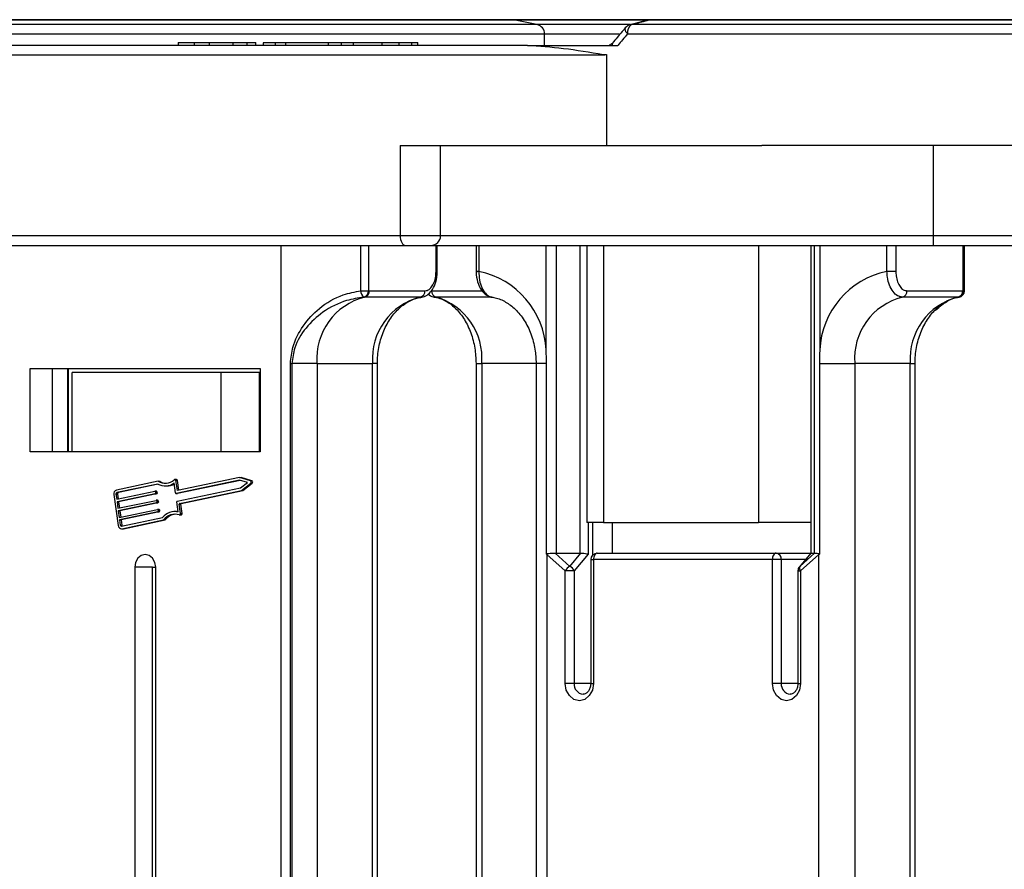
# Model space of a CAD drawing. Header units: millimetres. Extents: x -1190 to 891, y -97 to 1361.
# Tile 9 of 51: x -356 to -279, y 362 to 428. Entities that reach past the tile are written whole.
import ezdxf

# ---------------------------------------------------------------- set-up
doc = ezdxf.new("R2010")
doc.units = ezdxf.units.MM

msp = doc.modelspace()

# ---------------------------------------------------------------- linework, layer by layer
at = {"color": 8, "linetype": 'Continuous', "lineweight": 25}
for p, q in [((-397.198, 427.829), (-317.226, 427.829)), ((-317.226, 427.829), (-306.716, 427.829)), ((-306.648, 427.829), (-242.962, 427.829)), ((-315.402, 427.464), (-399.061, 427.464)), ((-308.126, 427.464), (-315.402, 427.464)), ((-241.137, 427.464), (-308.014, 427.464)), ((-399.62, 426.729), (-314.799, 426.729)), ((-314.799, 426.729), (-308.975, 426.729)), ((-308.34, 426.729), (-240.534, 426.729)), ((-322.913, 410.994), (-326.07, 410.994)), ((-284.493, 410.994), (-322.913, 410.994)), ((-323.173, 408.214), (-323.265, 408.214)), ((-319.923, 408.214), (-320.134, 408.214)), ((-323.611, 406.705), (-319.671, 406.705)), ((-318.905, 406.208), (-323.268, 406.208)), ((-282.149, 406.708), (-282.057, 406.708)), ((-327.844, 401.048), (-328.212, 401.048)), ((-320.146, 401.048), (-319.707, 401.048)), ((-315.464, 401.048), (-319.707, 401.048)), ((-314.657, 401.048), (-315.464, 401.048)), ((-286.284, 401.048), (-285.915, 401.048)), ((-311.398, 388.644), (-311.398, 386.174)), ((-311.201, 385.744), (-310.99, 385.744)), ((-294.464, 385.744), (-296.343, 385.744)), ((-295.048, 384.867), (-294.837, 384.867)), ((-311.201, 376.094), (-312.496, 376.094)), ((-311.201, 376.094), (-310.99, 376.094)), ((-295.048, 376.094), (-296.343, 376.094)), ((-295.048, 376.094), (-294.837, 376.094))]:
    msp.add_line(p, q, dxfattribs=at)
at = {"color": 7, "linetype": 'Continuous', "lineweight": 25}
for p, q in [((-317.374, 427.844), (-397.063, 427.844)), ((-306.569, 427.844), (-317.374, 427.844)), ((-315.402, 427.464), (-317.226, 427.829)), ((-306.767, 427.811), (-308.132, 427.447)), ((-243.109, 427.844), (-306.569, 427.844)), ((-314.799, 425.844), (-314.799, 426.729)), ((-316.146, 425.844), (-367.696, 425.844)), ((-343.377, 426.069), (-343.377, 425.844)), ((-342.129, 426.044), (-342.129, 425.844)), ((-340.962, 426.044), (-340.962, 425.844)), ((-339.115, 426.044), (-339.115, 425.844)), ((-338.014, 426.044), (-338.014, 425.844)), ((-337.327, 425.844), (-337.327, 426.069)), ((-336.758, 426.044), (-336.758, 425.844)), ((-335.816, 426.044), (-336.758, 426.044)), ((-335.816, 426.044), (-335.816, 425.844)), ((-335, 426.044), (-335.816, 426.044)), ((-335, 426.044), (-335, 425.844)), ((-331.674, 426.044), (-335, 426.044)), ((-331.674, 426.044), (-331.674, 425.844)), ((-330.67, 426.044), (-331.674, 426.044)), ((-330.67, 426.044), (-330.67, 425.844)), ((-329.729, 426.044), (-330.67, 426.044)), ((-329.729, 426.044), (-329.729, 425.844)), ((-327.483, 426.044), (-329.729, 426.044)), ((-327.483, 426.044), (-327.483, 425.844)), ((-326.169, 426.044), (-326.169, 425.844)), ((-326.161, 426.044), (-326.161, 425.844)), ((-325.175, 426.044), (-326.161, 426.044)), ((-325.175, 426.044), (-325.175, 425.844)), ((-324.693, 425.844), (-324.693, 426.069)), ((-316.146, 425.844), (-309.092, 425.844)), ((-368.13, 425.094), (-310.234, 425.094)), ((-309.98, 425.126), (-309.98, 418.044)), ((-326.07, 418.044), (-326.07, 410.994)), ((-326.07, 418.044), (-309.98, 418.044)), ((-322.913, 410.994), (-322.913, 418.044)), ((-309.98, 418.044), (-297.866, 418.044)), ((-284.493, 418.044), (-297.866, 418.044)), ((-284.493, 418.044), (-284.493, 410.994)), ((-264.771, 418.044), (-284.493, 418.044)), ((-326.07, 410.994), (-384.219, 410.994)), ((-213.215, 410.994), (-284.493, 410.994)), ((-284.493, 410.994), (-284.493, 410.244)), ((-383.785, 410.244), (-325.636, 410.244)), ((-335.338, 360.244), (-335.338, 410.244)), ((-329.131, 406.708), (-329.131, 410.244)), ((-328.526, 410.244), (-328.526, 406.708)), ((-325.636, 410.244), (-323.663, 410.244)), ((-323.663, 410.244), (-284.493, 410.244)), ((-323.265, 408.214), (-323.265, 410.244)), ((-323.173, 408.214), (-323.173, 410.244)), ((-320.134, 410.244), (-320.134, 408.214)), ((-319.923, 410.244), (-319.923, 408.214)), ((-314.684, 402.102), (-314.684, 410.244)), ((-313.912, 410.244), (-313.912, 386.244)), ((-312.02, 386.244), (-312.02, 410.244)), ((-311.51, 410.244), (-311.51, 388.644)), ((-310.197, 410.244), (-310.197, 388.644)), ((-298.123, 410.244), (-298.123, 388.644)), ((-294.042, 410.244), (-294.042, 386.243)), ((-294.032, 410.244), (-294.032, 386.244)), ((-293.758, 386.244), (-293.758, 410.244)), ((-293.346, 410.244), (-293.346, 402.102)), ((-288.107, 408.214), (-288.107, 410.244)), ((-287.41, 410.244), (-287.41, 408.214)), ((-284.493, 410.244), (-213.215, 410.244)), ((-282.149, 406.708), (-282.149, 410.244)), ((-282.057, 406.708), (-282.057, 410.244)), ((-320.134, 408.214), (-320.042, 408.214)), ((-320.13, 408.214), (-320.132, 408.163)), ((-287.41, 408.214), (-288.107, 408.214)), ((-329.131, 406.708), (-328.526, 406.708)), ((-328.828, 406.208), (-328.902, 406.212)), ((-324.491, 406.208), (-328.828, 406.208)), ((-328.526, 406.708), (-328.47, 406.705)), ((-328.47, 406.705), (-324.133, 406.705)), ((-282.563, 406.208), (-286.9, 406.208)), ((-286.542, 406.705), (-282.205, 406.705)), ((-282.489, 406.212), (-282.563, 406.208)), ((-282.205, 406.705), (-282.149, 406.708)), ((-334.62, 360.244), (-334.62, 401.048)), ((-334.62, 401.048), (-334.503, 401.048)), ((-332.549, 401.048), (-334.503, 401.048)), ((-334.503, 401.048), (-334.503, 360.244)), ((-332.549, 401.048), (-328.212, 401.048)), ((-332.549, 401.048), (-332.549, 360.244)), ((-328.212, 360.244), (-328.212, 401.048)), ((-327.844, 360.244), (-327.844, 401.048)), ((-320.146, 401.048), (-320.146, 360.244)), ((-319.707, 401.048), (-319.707, 360.244)), ((-315.464, 401.048), (-315.464, 360.244)), ((-314.657, 386.161), (-314.657, 401.048)), ((-293.372, 401.048), (-290.621, 401.048)), ((-293.372, 401.048), (-293.372, 386.161)), ((-286.284, 401.048), (-290.621, 401.048)), ((-290.621, 401.048), (-290.621, 360.244)), ((-286.284, 360.244), (-286.284, 401.048)), ((-285.915, 360.244), (-285.915, 401.048)), ((-354.917, 400.644), (-336.969, 400.644)), ((-354.917, 394.144), (-354.917, 400.644)), ((-353.182, 394.144), (-353.182, 400.644)), ((-352.016, 400.644), (-352.016, 394.144)), ((-351.958, 400.644), (-351.958, 394.144)), ((-351.637, 394.144), (-351.637, 400.344)), ((-340.022, 400.344), (-351.637, 400.344)), ((-340.022, 394.144), (-340.022, 400.344)), ((-337.029, 400.344), (-340.022, 400.344)), ((-337.029, 394.144), (-337.029, 400.344)), ((-336.969, 400.644), (-336.969, 394.144)), ((-336.969, 394.144), (-354.917, 394.144)), ((-344.932, 391.849), (-348.183, 391.168)), ((-344.955, 391.637), (-348.155, 390.967)), ((-344.922, 391.62), (-348.04, 390.967)), ((-344.932, 391.849), (-344.816, 391.849)), ((-343.579, 390.943), (-343.688, 391.72)), ((-343.511, 391.99), (-343.627, 391.99)), ((-343.436, 391.128), (-343.545, 391.905)), ((-343.545, 391.905), (-343.429, 391.905)), ((-338.592, 391.935), (-343.531, 390.901)), ((-338.586, 392.143), (-343.436, 391.128)), ((-343.324, 391.151), (-343.429, 391.905)), ((-338.543, 391.921), (-343.416, 390.901)), ((-337.971, 391.755), (-338.592, 391.935)), ((-337.742, 391.898), (-338.586, 392.143)), ((-338.586, 392.143), (-338.471, 392.143)), ((-338.508, 391.332), (-337.971, 391.755)), ((-337.626, 391.898), (-338.471, 392.143)), ((-338.446, 391.138), (-337.716, 391.713)), ((-338.33, 391.138), (-337.6, 391.713)), ((-337.742, 391.898), (-337.626, 391.898)), ((-337.716, 391.713), (-337.6, 391.713)), ((-348.387, 390.815), (-348.051, 388.403)), ((-348.223, 390.849), (-348.167, 390.447)), ((-348.223, 390.849), (-348.108, 390.849)), ((-348.167, 390.447), (-345.195, 391.07)), ((-348.155, 390.967), (-348.04, 390.967)), ((-345.167, 390.869), (-348.139, 390.246)), ((-348.108, 390.849), (-348.055, 390.471)), ((-345.052, 390.869), (-348.024, 390.246)), ((-345.073, 391.07), (-345.188, 391.07)), ((-345.167, 390.869), (-345.052, 390.869)), ((-345.147, 391.028), (-345.133, 390.928)), ((-345.147, 391.028), (-345.032, 391.028)), ((-345.133, 390.928), (-345.018, 390.928)), ((-345.032, 391.028), (-345.018, 390.928)), ((-344.387, 391.49), (-344.272, 391.49)), ((-343.538, 390.9), (-343.423, 390.9)), ((-343.531, 390.901), (-343.416, 390.901)), ((-343.447, 390.298), (-338.508, 391.332)), ((-343.416, 390.901), (-343.423, 390.9)), ((-343.255, 390.131), (-338.446, 391.138)), ((-343.14, 390.131), (-338.33, 391.138)), ((-338.446, 391.138), (-338.33, 391.138)), ((-348.139, 390.246), (-348.069, 389.744)), ((-348.139, 390.246), (-348.024, 390.246)), ((-348.069, 389.744), (-345.097, 390.366)), ((-345.069, 390.165), (-348.041, 389.543)), ((-348.024, 390.246), (-347.957, 389.767)), ((-344.954, 390.165), (-347.926, 389.543)), ((-344.975, 390.367), (-345.09, 390.367)), ((-345.069, 390.165), (-344.954, 390.165)), ((-345.049, 390.324), (-345.035, 390.224)), ((-345.049, 390.324), (-344.934, 390.324)), ((-345.035, 390.224), (-344.92, 390.224)), ((-344.934, 390.324), (-344.92, 390.224)), ((-343.373, 389.462), (-343.481, 390.239)), ((-343.188, 389.345), (-343.289, 390.072)), ((-343.289, 390.072), (-343.174, 390.072)), ((-343.255, 390.131), (-343.14, 390.131)), ((-343.072, 389.345), (-343.174, 390.072)), ((-348.041, 389.543), (-347.971, 389.04)), ((-348.041, 389.543), (-347.926, 389.543)), ((-347.971, 389.04), (-344.999, 389.663)), ((-344.971, 389.462), (-347.943, 388.839)), ((-347.926, 389.543), (-347.859, 389.064)), ((-344.856, 389.462), (-347.828, 388.839)), ((-344.877, 389.663), (-344.992, 389.663)), ((-344.971, 389.462), (-344.856, 389.462)), ((-344.951, 389.621), (-344.937, 389.52)), ((-344.951, 389.621), (-344.836, 389.621)), ((-344.937, 389.52), (-344.822, 389.52)), ((-344.836, 389.621), (-344.822, 389.52)), ((-343.514, 389.491), (-343.63, 389.491)), ((-343.188, 389.345), (-343.072, 389.345)), ((-347.943, 388.839), (-347.887, 388.437)), ((-347.943, 388.839), (-347.828, 388.839)), ((-347.828, 388.839), (-347.772, 388.437)), ((-347.791, 388.354), (-344.591, 389.024)), ((-347.763, 388.153), (-344.512, 388.834)), ((-347.648, 388.153), (-344.396, 388.834)), ((-344.512, 388.834), (-344.396, 388.834)), ((-343.27, 389.226), (-343.154, 389.226)), ((-310.197, 388.644), (-311.51, 388.644)), ((-311.05, 386.102), (-311.05, 388.644)), ((-310.197, 388.644), (-298.123, 388.644)), ((-309.501, 386.244), (-309.501, 388.644)), ((-294.042, 388.644), (-298.123, 388.644)), ((-347.887, 388.437), (-347.772, 388.437)), ((-347.805, 388.149), (-347.69, 388.149)), ((-347.763, 388.153), (-347.648, 388.153)), ((-347.69, 388.149), (-347.648, 388.153)), ((-313.99, 386.247), (-312.835, 385.22)), ((-313.912, 386.244), (-312.02, 386.244)), ((-312.835, 385.22), (-311.975, 386.245)), ((-310.701, 386.244), (-296.751, 386.244)), ((-296.751, 386.244), (-294.044, 386.244)), ((-294.041, 386.248), (-294.931, 385.189)), ((-294.898, 385.22), (-293.743, 386.247)), ((-294.037, 386.245), (-294.898, 385.22)), ((-294.035, 386.243), (-294.037, 386.245)), ((-294.032, 386.244), (-293.758, 386.244)), ((-314.621, 386.136), (-314.621, 360.244)), ((-313.193, 384.867), (-314.621, 386.136)), ((-311.398, 386.174), (-312.496, 384.867)), ((-311.201, 385.744), (-311.201, 376.094)), ((-310.99, 385.744), (-310.99, 376.094)), ((-297.04, 385.744), (-310.99, 385.744)), ((-297.04, 376.094), (-297.04, 385.744)), ((-296.343, 385.744), (-297.04, 385.744)), ((-296.343, 385.744), (-296.343, 376.094)), ((-293.41, 386.136), (-294.837, 384.867)), ((-293.41, 360.244), (-293.41, 386.136)), ((-346.759, 385.144), (-346.759, 360.244)), ((-345.365, 385.144), (-346.759, 385.144)), ((-345.365, 385.144), (-345.127, 385.144)), ((-345.365, 360.244), (-345.365, 385.144)), ((-345.127, 360.244), (-345.127, 385.144)), ((-313.193, 376.094), (-313.193, 384.867)), ((-312.496, 384.867), (-313.193, 384.867)), ((-312.496, 384.867), (-312.496, 376.094)), ((-295.048, 384.867), (-295.048, 376.094)), ((-294.837, 384.867), (-294.837, 376.094)), ((-312.496, 376.094), (-313.193, 376.094)), ((-296.343, 376.094), (-297.04, 376.094))]:
    msp.add_line(p, q, dxfattribs=at)
at = {"color": 8, "linetype": 'Continuous', "lineweight": 25, "flags": 128}
for points in [[(-308.508, 427.212), (-308.528, 427.176), (-308.536, 427.11), (-308.521, 427.029), (-308.481, 426.936), (-308.42, 426.835), (-308.34, 426.729)], [(-294.898, 385.22), (-294.929, 385.19), (-294.931, 385.189)]]:
    msp.add_lwpolyline(points, dxfattribs=at)
at = {"color": 7, "linetype": 'Continuous', "lineweight": 25, "flags": 128}
for points in [[(-326.07, 410.994), (-326.062, 410.848), (-326.037, 410.707), (-325.997, 410.577), (-325.943, 410.464), (-325.877, 410.37), (-325.802, 410.301), (-325.721, 410.258), (-325.636, 410.244)], [(-343.545, 391.905), (-343.551, 391.93), (-343.562, 391.952), (-343.577, 391.969), (-343.595, 391.982), (-343.615, 391.989), (-343.636, 391.989), (-343.656, 391.983), (-343.675, 391.971)], [(-343.514, 389.491), (-343.421, 389.487), (-343.376, 389.483)], [(-343.293, 389.23), (-343.272, 389.226), (-343.251, 389.229), (-343.232, 389.237), (-343.214, 389.252), (-343.201, 389.271), (-343.191, 389.294), (-343.187, 389.319), (-343.188, 389.345)], [(-310.701, 386.244), (-310.757, 386.234), (-310.812, 386.206), (-310.862, 386.16), (-310.906, 386.097), (-310.941, 386.022), (-310.968, 385.935), (-310.985, 385.841), (-310.99, 385.744)], [(-296.751, 386.244), (-296.807, 386.234), (-296.861, 386.206), (-296.911, 386.16), (-296.955, 386.097), (-296.991, 386.022), (-297.018, 385.935), (-297.034, 385.841), (-297.04, 385.744)], [(-345.127, 385.144), (-345.189, 385.527), (-345.366, 385.851), (-345.631, 386.068), (-345.943, 386.144), (-346.255, 386.068), (-346.52, 385.851), (-346.697, 385.527), (-346.759, 385.144)], [(-310.99, 376.094), (-311.074, 375.577), (-311.313, 375.139), (-311.67, 374.847), (-312.092, 374.744), (-312.513, 374.847), (-312.87, 375.139), (-313.109, 375.577), (-313.193, 376.094)], [(-294.837, 376.094), (-294.921, 375.577), (-295.16, 375.139), (-295.517, 374.847), (-295.939, 374.744), (-296.36, 374.847), (-296.717, 375.139), (-296.956, 375.577), (-297.04, 376.094)]]:
    msp.add_lwpolyline(points, dxfattribs=at)
at = {"color": 7, "linetype": 'Continuous', "lineweight": 25}
for centre, radius, start, end in [((-317.374, 427.094), 0.75, 78.69007, 90), ((-306.569, 427.094), 0.75, 90, 104.95343), ((-306.673, 427.48), 0.351, 85.86096, 104.87501), ((-306.569, 427.622), 0.222, 90.20286, 110.88752), ((-315.549, 426.729), 0.75, 0, 78.69007), ((-307.934, 426.729), 0.75, 104.9834, 139.90747), ((-307.569, 426.827), 0.777, 124.88417, 187.27641), ((-308.038, 427.115), 0.35, 86.02029, 104.9009), ((-308.933, 425.094), 1.3, 178.20125, 179.98801), ((-310.234, 426.102), 1.008, 270.03135, 284.59249), ((-323.663, 410.994), 0.75, 270, 360), ((-321.248, 401.777), 6.572, 2.83539, 78.37488), ((-286.782, 401.777), 6.572, 101.62493, 177.16464), ((-327.615, 401.412), 4.948, 104.19356, 184.21713), ((-328.551, 406.675), 0.581, 176.77907, 232.81078), ((-329.022, 406.694), 0.497, 283.97933, 1.54161), ((-328.945, 406.67), 0.476, 284.19368, 4.21782), ((-323.278, 401.412), 4.948, 104.19389, 184.2168), ((-324.607, 406.67), 0.476, 284.19447, 4.21476), ((-323.139, 406.664), 0.473, 175.04989, 254.16765), ((-324.611, 401.472), 4.923, 355.0504, 74.16837), ((-285.687, 401.412), 4.948, 104.19368, 184.21701), ((-287.017, 406.67), 0.476, 284.19368, 4.21782), ((-281.349, 401.412), 4.948, 104.19363, 184.21684), ((-282.679, 406.67), 0.476, 284.19497, 4.21652), ((-282.601, 406.653), 0.455, 284.25306, 6.88303), ((-282.557, 406.708), 0.5, 279.02224, 0), ((-344.386, 392.673), 1.182, 241.21856, 306.21054), ((-344.385, 392.749), 1.053, 238.70691, 312.41578), ((-344.265, 392.749), 1.055, 238.53672, 266.51598), ((-344.278, 392.683), 1.193, 270.27944, 300.16958), ((-343.519, 391.901), 0.0897, 2.91159, 85.17412), ((-337.786, 391.797), 0.11, 309.76408, 66.10181), ((-337.671, 391.797), 0.11, 309.76408, 66.10181), ((-348.089, 390.878), 0.305, 108.02148, 191.94227), ((-348.124, 390.87), 0.102, 108.01282, 191.94416), ((-348.008, 390.87), 0.102, 108.01282, 191.94416), ((-345.191, 391.027), 0.0434, 1.97088, 96.11713), ((-345.183, 390.917), 0.0508, 288.00528, 11.96572), ((-345.076, 391.026), 0.0446, 2.67068, 85.41537), ((-345.067, 390.917), 0.0508, 288.00528, 11.96572), ((-343.536, 390.944), 0.0434, 181.92642, 276.14398), ((-345.093, 390.323), 0.0434, 1.96174, 96.12627), ((-345.085, 390.213), 0.0508, 288.02186, 11.92739), ((-344.978, 390.322), 0.0446, 2.65991, 85.42615), ((-344.969, 390.213), 0.0508, 288.02186, 11.92739), ((-343.432, 390.25), 0.0508, 108.00378, 191.96094), ((-343.24, 390.083), 0.0508, 108.03357, 191.91568), ((-343.124, 390.083), 0.0508, 108.03357, 191.91568), ((-344.995, 389.619), 0.0434, 1.9403, 96.13011), ((-344.987, 389.51), 0.0508, 288.02186, 11.92739), ((-344.88, 389.619), 0.0446, 2.64153, 85.42371), ((-344.871, 389.51), 0.0508, 288.01101, 11.93823), ((-343.623, 388.246), 1.242, 78.38011, 141.18795), ((-343.629, 388.19), 1.092, 72.08239, 143.91374), ((-343.481, 388.142), 1.147, 94.54231, 142.92302), ((-343.169, 389.324), 0.0988, 278.39186, 12.52511), ((-347.791, 388.412), 0.26, 181.94336, 276.13336), ((-347.801, 388.44), 0.0868, 181.95273, 276.11767), ((-347.67, 388.448), 0.103, 186.08448, 232.81168), ((-313.799, 385.649), 0.956, 143.8861, 149.31934), ((-310.701, 385.744), 0.5, 90, 180), ((-296.802, 385.786), 0.461, 354.79953, 83.61693), ((-292.719, 386.547), 0.803, 204.63068, 210.72622), ((-312.349, 384.371), 0.979, 119.79295, 149.54918), ((-313.138, 384.59), 0.699, 23.31394, 64.35291), ((-294.548, 384.867), 0.5, 139.9648, 180), ((-294.555, 385.098), 0.365, 160.3028, 219.21657)]:
    msp.add_arc(centre, radius, start, end, dxfattribs=at)
at = {"color": 8, "linetype": 'Continuous', "lineweight": 25}
for centre, radius, start, end in [((-309.357, 425.907), 0.184, 145.55762, 199.99297), ((-311.715, 376.023), 0.784, 174.80262, 263.54147), ((-295.562, 376.023), 0.784, 174.80262, 263.54147)]:
    msp.add_arc(centre, radius, start, end, dxfattribs=at)
at = {"color": 7, "linetype": 'Continuous', "lineweight": 25}
for centre, major_axis, ratio, start_param, end_param in [((-284.534, 424.783), (42.006, 41.13), 0.318433, 1.840218, 1.860696), ((-314.106, 387.244), (-0.773, 0.773), 0.821883, 2.374774, 2.45365), ((-312.213, 387.244), (-0.773, 0.773), 0.821883, 2.45365, 2.499953), ((-293.042, 387.244), (0.997, 0.997), 0.071397, 3.166565, 3.212868), ((-292.768, 387.244), (0.997, 0.997), 0.071397, 3.212868, 3.291745), ((-313.464, 387.169), (1.956, -0.59), 0.704898, 4.282604, 4.305325), ((-292.253, 387.169), (1.997, 1.494), 0.068513, 4.044529, 4.067249)]:
    msp.add_ellipse(centre, major_axis=major_axis, ratio=ratio, start_param=start_param, end_param=end_param, dxfattribs=at)
for points, knots in [([(-308.014, 427.464), (-307.657, 427.56), (-307.202, 427.681), (-306.746, 427.803), (-306.648, 427.829)], [0, 0, 0, 0, 0.782827, 1, 1, 1, 1]), ([(-308.508, 427.212), (-308.592, 427.112), (-308.928, 426.712), (-309.26, 426.311), (-309.509, 426.011)], [0, 0, 0, 0, 0.249956, 1, 1, 1, 1]), ([(-342.129, 426.044), (-342.479, 426.044), (-343.175, 426.044), (-343.308, 426.044), (-343.375, 426.044)], [0, 0, 0, 0, 0.502881, 1, 1, 1, 1]), ([(-340.962, 426.044), (-341.194, 426.044), (-341.61, 426.044), (-341.971, 426.044), (-342.129, 426.044)], [0, 0, 0, 0, 0.559562, 1, 1, 1, 1]), ([(-339.115, 426.044), (-339.444, 426.044), (-340.032, 426.044), (-340.678, 426.044), (-340.962, 426.044)], [0, 0, 0, 0, 0.559955, 1, 1, 1, 1]), ([(-338.014, 426.044), (-338.19, 426.044), (-338.504, 426.044), (-338.928, 426.044), (-339.115, 426.044)], [0, 0, 0, 0, 0.560171, 1, 1, 1, 1]), ([(-337.33, 426.044), (-337.367, 426.044), (-337.443, 426.044), (-337.823, 426.044), (-338.014, 426.044)], [0, 0, 0, 0, 0.496431, 1, 1, 1, 1]), ([(-326.169, 426.044), (-326.288, 426.044), (-326.467, 426.044), (-326.751, 426.044), (-327.122, 426.044), (-327.323, 426.044), (-327.483, 426.044)], [0, 0, 0, 0, 0.249395, 0.374423, 0.499451, 1, 1, 1, 1]), ([(-324.701, 426.044), (-324.698, 426.044), (-324.632, 426.044), (-324.833, 426.044), (-325.061, 426.044), (-325.175, 426.044)], [0, 0, 0, 0, 0.0212369, 0.5097879, 1, 1, 1, 1]), ([(-316.146, 425.844), (-315.22, 425.784), (-313.355, 425.665), (-311.278, 425.312), (-310.233, 425.134)], [0, 0, 0, 0, 0.496672, 1, 1, 1, 1]), ([(-309.483, 426.046), (-309.508, 426.015), (-309.578, 425.928), (-309.683, 425.865), (-309.742, 425.852), (-309.766, 425.846)], [0, 0, 0, 0, 0.244563, 0.683766, 1, 1, 1, 1]), ([(-310.233, 425.134), (-310.205, 425.131), (-310.15, 425.123), (-310.077, 425.121), (-310.021, 425.123), (-309.992, 425.125), (-309.98, 425.126)], [0, 0, 0, 0, 0.336605, 0.654208, 0.86226, 1, 1, 1, 1]), ([(-324.387, 406.235), (-324.35, 406.235), (-324.164, 406.236), (-323.853, 406.437), (-323.503, 406.819), (-323.255, 407.409), (-323.161, 407.921), (-323.176, 408.195), (-323.177, 408.214)], [0, 0, 0, 0, 0.0472455, 0.2426012, 0.4538344, 0.7059977, 0.9794373, 1, 1, 1, 1]), ([(-324.133, 406.705), (-324.071, 406.712), (-323.911, 406.729), (-323.667, 406.907), (-323.445, 407.249), (-323.294, 407.703), (-323.275, 408.043), (-323.265, 408.214)], [0, 0, 0, 0, 0.136916, 0.351712, 0.567639, 0.783823, 1, 1, 1, 1]), ([(-320.132, 408.163), (-320.132, 408.152), (-320.144, 407.894), (-320.043, 407.373), (-319.769, 406.746), (-319.361, 406.367), (-319.025, 406.19), (-318.863, 406.214), (-318.853, 406.215)], [0, 0, 0, 0, 0.0107022, 0.2744537, 0.5521768, 0.7878554, 0.9871653, 1, 1, 1, 1]), ([(-319.923, 408.214), (-319.915, 407.987), (-319.899, 407.534), (-319.712, 406.931), (-319.429, 406.477), (-319.112, 406.241), (-318.899, 406.218), (-318.817, 406.208)], [0, 0, 0, 0, 0.215993, 0.43201, 0.647918, 0.862898, 1, 1, 1, 1]), ([(-286.9, 406.208), (-287.03, 406.23), (-287.29, 406.274), (-287.645, 406.616), (-287.921, 407.121), (-288.075, 407.685), (-288.098, 408.062), (-288.107, 408.214)], [0, 0, 0, 0, 0.213215, 0.426245, 0.639902, 0.85489, 1, 1, 1, 1]), ([(-287.41, 408.214), (-287.405, 408.1), (-287.394, 407.817), (-287.288, 407.392), (-287.092, 407.012), (-286.833, 406.754), (-286.639, 406.721), (-286.542, 406.705)], [0, 0, 0, 0, 0.145226, 0.3604, 0.574139, 0.787057, 1, 1, 1, 1]), ([(-334.62, 401.048), (-334.577, 401.47), (-334.47, 402.519), (-333.666, 404.03), (-332.339, 405.475), (-330.747, 406.406), (-329.593, 406.621), (-329.131, 406.708)], [0, 0, 0, 0, 0.142334, 0.353498, 0.571515, 0.828242, 1, 1, 1, 1]), ([(-328.902, 406.212), (-329.351, 406.139), (-330.477, 405.955), (-332.065, 405.158), (-333.442, 403.869), (-334.328, 402.469), (-334.453, 401.456), (-334.503, 401.048)], [0, 0, 0, 0, 0.168699, 0.422888, 0.6416, 0.855716, 1, 1, 1, 1]), ([(-327.844, 401.048), (-327.838, 401.251), (-327.821, 401.873), (-327.625, 402.893), (-327.187, 404.007), (-326.572, 404.94), (-325.834, 405.639), (-325.051, 406.085), (-324.526, 406.184), (-324.273, 406.231)], [0, 0, 0, 0, 0.075218, 0.23018, 0.384941, 0.539443, 0.694651, 0.852822, 1, 1, 1, 1]), ([(-323.884, 406.44), (-323.76, 406.355), (-323.556, 406.216), (-323.316, 406.226), (-323.221, 406.231)], [0, 0, 0, 0, 0.606418, 1, 1, 1, 1]), ([(-323.496, 406.232), (-323.384, 406.215), (-323.026, 406.159), (-322.423, 405.902), (-321.693, 405.335), (-321.038, 404.506), (-320.527, 403.444), (-320.204, 402.266), (-320.165, 401.445), (-320.146, 401.048)], [0, 0, 0, 0, 0.072788, 0.232425, 0.382924, 0.543525, 0.699928, 0.854928, 1, 1, 1, 1]), ([(-319.035, 406.231), (-318.91, 406.213), (-318.509, 406.153), (-317.846, 405.88), (-317.06, 405.292), (-316.368, 404.444), (-315.838, 403.367), (-315.519, 402.207), (-315.481, 401.415), (-315.464, 401.048)], [0, 0, 0, 0, 0.072876, 0.233331, 0.386065, 0.548835, 0.707402, 0.864164, 1, 1, 1, 1]), ([(-284.308, 405.203), (-283.992, 405.481), (-283.45, 405.959), (-282.813, 406.155), (-282.526, 406.206), (-282.489, 406.212)], [0, 0, 0, 0, 0.548657, 0.942157, 1, 1, 1, 1]), ([(-285.915, 401.048), (-285.91, 401.251), (-285.893, 401.873), (-285.697, 402.893), (-285.26, 404.009), (-284.643, 404.932), (-284.011, 405.566), (-283.588, 405.779), (-283.429, 405.859)], [0, 0, 0, 0, 0.0954387, 0.2920601, 0.4884249, 0.6844624, 0.8813948, 1, 1, 1, 1]), ([(-314.657, 401.048), (-314.662, 401.385), (-314.666, 401.736), (-314.683, 402.087), (-314.684, 402.102)], [0, 0, 0, 0, 0.958197, 1, 1, 1, 1]), ([(-293.346, 402.102), (-293.347, 402.087), (-293.364, 401.736), (-293.368, 401.385), (-293.372, 401.048)], [0, 0, 0, 0, 0.041803, 1, 1, 1, 1]), ([(-314.657, 386.161), (-314.657, 386.163), (-314.657, 386.168), (-314.655, 386.176), (-314.648, 386.186), (-314.63, 386.199), (-314.603, 386.206), (-314.579, 386.21), (-314.571, 386.212)], [0, 0, 0, 0, 0.044925, 0.125749, 0.206435, 0.33905, 0.756932, 1, 1, 1, 1]), ([(-314.571, 386.212), (-314.506, 386.221), (-314.339, 386.246), (-314.133, 386.257), (-314.005, 386.248), (-313.99, 386.247)], [0, 0, 0, 0, 0.357475, 0.921966, 1, 1, 1, 1]), ([(-311.975, 386.245), (-311.894, 386.245), (-311.718, 386.245), (-311.529, 386.209), (-311.43, 386.184), (-311.399, 386.175), (-311.398, 386.174)], [0, 0, 0, 0, 0.352997, 0.770497, 0.98992, 1, 1, 1, 1]), ([(-293.743, 386.247), (-293.719, 386.25), (-293.665, 386.255), (-293.544, 386.23), (-293.461, 386.214), (-293.449, 386.212)], [0, 0, 0, 0, 0.42104, 0.915755, 1, 1, 1, 1]), ([(-293.449, 386.212), (-293.44, 386.21), (-293.424, 386.207), (-293.402, 386.199), (-293.386, 386.191), (-293.376, 386.18), (-293.373, 386.17), (-293.372, 386.164), (-293.372, 386.161)], [0, 0, 0, 0, 0.312026, 0.530875, 0.751322, 0.842634, 0.93492, 1, 1, 1, 1]), ([(-311.201, 376.094), (-311.206, 376.017), (-311.216, 375.839), (-311.31, 375.585), (-311.463, 375.38), (-311.639, 375.26), (-311.748, 375.254), (-311.802, 375.25)], [0, 0, 0, 0, 0.159115, 0.365986, 0.574317, 0.790022, 1, 1, 1, 1]), ([(-295.048, 376.094), (-295.053, 376.017), (-295.063, 375.839), (-295.157, 375.585), (-295.31, 375.38), (-295.486, 375.26), (-295.595, 375.254), (-295.649, 375.25)], [0, 0, 0, 0, 0.1591149, 0.3659866, 0.5743175, 0.7900206, 1, 1, 1, 1])]:
    msp.add_open_spline(points, degree=3, knots=knots, dxfattribs=at)

doc.saveas('drawing.dxf')
